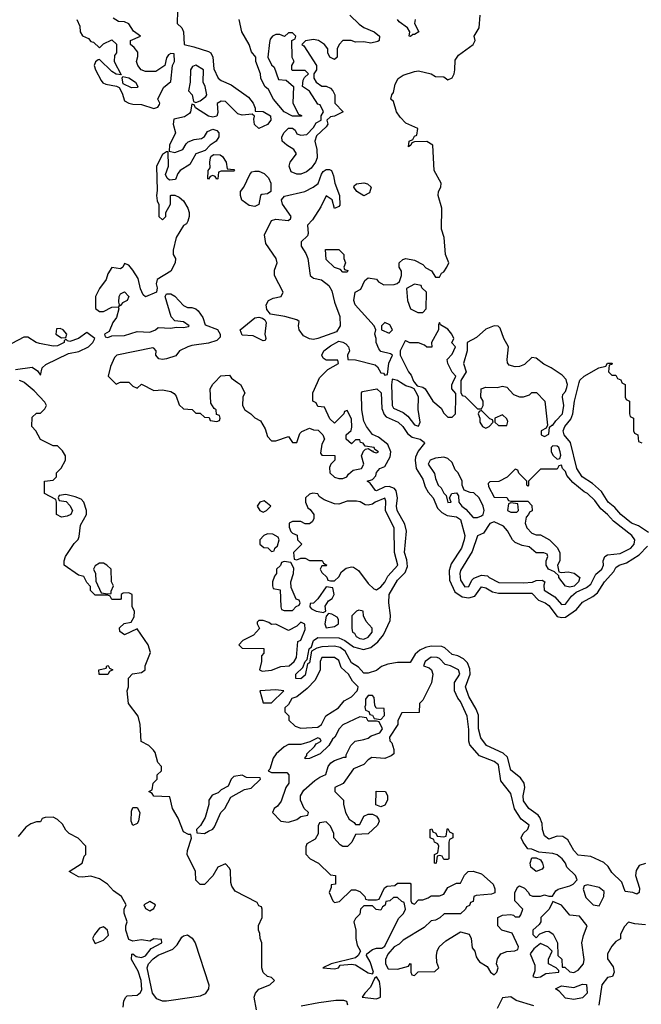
# Model space of a CAD drawing. Header units: inches. Extents: x 2789275 to 2951659, y 860290 to 1033804.
# Tile 15 of 256: x 2940371 to 2943331, y 877037 to 881728. Entities that reach past the tile are written whole.
import ezdxf

# ---------------------------------------------------------------- set-up
doc = ezdxf.new("R2010")
doc.units = ezdxf.units.IN
doc.header["$MEASUREMENT"] = 0
doc.layers.add('C9847', color=7, linetype='Continuous')
doc.layers.add('C9848', color=7, linetype='Continuous')

msp = doc.modelspace()

# ---------------------------------------------------------------- linework, layer by layer
at = {"layer": 'C9847', "color": 2}
for points, elevation in [([(2941498.2, 877010), (2941487.2, 877070), (2941493.3, 877090), (2941510, 877108.4), (2941562, 877130), (2941584, 877150), (2941570, 877164), (2941550, 877169), (2941530, 877188.7), (2941524, 877210), (2941524, 877330), (2941515.3, 877350), (2941514.6, 877374.6), (2941508, 877390), (2941508.4, 877411.6), (2941526, 877450), (2941526, 877490), (2941522, 877502), (2941510, 877506), (2941502, 877522), (2941396.4, 877576.4), (2941380.4, 877600.4), (2941376.4, 877616.4), (2941374.6, 877674.6), (2941370, 877686), (2941350, 877706), (2941314, 877690), (2941291.1, 877648.9), (2941250, 877608), (2941230, 877608), (2941210, 877628), (2941208, 877670), (2941168, 877750), (2941169, 877770), (2941188, 877828), (2941186, 877846), (2941174, 877846), (2941150, 877858), (2941124.5, 877924.5), (2941099, 877970), (2941086, 878026), (2941010, 878028), (2941002, 878042), (2940986, 878050), (2941002, 878058), (2941006, 878090), (2941026, 878110), (2941026, 878130), (2941046, 878150), (2941046, 878170), (2941028.4, 878188.4), (2941016.4, 878236.4), (2941008.4, 878248.4), (2940986, 878270), (2940949, 878289), (2940944, 878370), (2940935.3, 878410), (2940888.7, 878470), (2940882, 878530), (2940888, 878550), (2940888.4, 878591.6), (2940908.4, 878611.6), (2940950, 878618), (2940968, 878630), (2940968.7, 878650), (2940992.9, 878712.9), (2940982, 878750), (2940930, 878826), (2940870, 878798), (2940847.3, 878812.7), (2940846, 878830), (2940868.7, 878851.3), (2940902, 878858), (2940916.4, 878883.6), (2940918, 878910), (2940906, 878930), (2940906, 878990), (2940890, 878998), (2940863.6, 878996.4), (2940854, 878990), (2940854, 878970), (2940850, 878966), (2940810, 878966), (2940802, 878982), (2940790, 878986), (2940730, 878986), (2940708.4, 879008.4), (2940707.3, 879027.3), (2940690, 879046), (2940675.3, 879075.3), (2940650, 879082), (2940582, 879130), (2940582, 879150), (2940589.2, 879170), (2940630, 879232), (2940648.9, 879251.1), (2940654.6, 879265.4), (2940660.4, 879319.6), (2940688, 879370), (2940688, 879390), (2940675.3, 879430), (2940663.1, 879443.1), (2940634.6, 879454.6), (2940590, 879466), (2940558, 879462), (2940554, 879450), (2940558, 879438), (2940592.7, 879432.7), (2940610, 879414), (2940622, 879390), (2940614, 879370), (2940596.9, 879363.1), (2940570, 879358), (2940546, 879370), (2940546, 879430), (2940542, 879442), (2940488.7, 879470), (2940488, 879530), (2940530, 879534), (2940546, 879550), (2940546, 879570), (2940568.4, 879591.6), (2940588, 879630), (2940588, 879650), (2940574.6, 879674.6), (2940550, 879698), (2940530, 879698), (2940470, 879728), (2940448, 879770), (2940428, 879790), (2940430, 879834), (2940450, 879854), (2940470, 879854), (2940490, 879874), (2940498, 879890), (2940490, 879906), (2940440.2, 879960.2), (2940392.4, 880000)], 2), ([(2940822, 880000), (2940830, 879992), (2940846, 880000)], 2), ([(2940892, 880000), (2940910, 879982), (2940930, 879972), (2940950, 879992), (2941010, 879962), (2941050, 879964.7), (2941090, 879956), (2941106.8, 879946.8), (2941115.3, 879935.3), (2941130, 879894), (2941150, 879874), (2941191.6, 879871.6), (2941210, 879854), (2941230, 879854), (2941250, 879834), (2941272.7, 879832.7), (2941278, 879818), (2941310, 879814), (2941322, 879818), (2941326, 879830), (2941322, 879842), (2941307.3, 879847.3), (2941306, 879870), (2941296.4, 879876.4), (2941280.4, 879900.4), (2941278, 879970), (2941290, 879992), (2941297.9, 880000)], 2), ([(2941407.7, 880000), (2941422, 879990), (2941442, 879950), (2941434, 879930), (2941432, 879890), (2941442, 879870), (2941471.1, 879851.1), (2941490, 879832), (2941516.9, 879816.9), (2941538.8, 879778.8), (2941550, 879742), (2941570, 879722), (2941590, 879722), (2941650, 879742), (2941670, 879714), (2941690, 879714), (2941704, 879756), (2941714, 879766), (2941750, 879782), (2941770, 879774), (2941792.7, 879772.7), (2941814, 879750), (2941822, 879730), (2941810, 879706), (2941803.6, 879663.6), (2941810, 879654), (2941871.6, 879651.6), (2941872, 879630), (2941852, 879610), (2941846, 879594), (2941847.7, 879570), (2941870, 879548.4), (2941890, 879542), (2941910, 879542), (2941928.7, 879550), (2941936.6, 879563.4), (2941958, 879582), (2941998, 879590), (2942008.7, 879610), (2941999, 879650), (2942008, 879672), (2942018, 879682), (2942030, 879684.7), (2942050, 879672), (2942054, 879674), (2942052, 879670), (2942070, 879664.9), (2942079, 879670), (2942061.2, 879681.2), (2942059, 879690), (2942016.4, 879696.4), (2942006, 879710), (2941994, 879714), (2941990, 879726), (2941970, 879726), (2941950, 879708), (2941926, 879730), (2941926, 879750), (2941948.4, 879771.6), (2941952.5, 879787.5), (2941950, 879826), (2941930, 879866), (2941918, 879862), (2941914, 879850), (2941870, 879806), (2941847.3, 879827.3), (2941822, 879882), (2941790, 879886), (2941782, 879902), (2941766, 879910), (2941766, 879950), (2941788.2, 880000)], 2), ([(2942142.2, 880000), (2942140.7, 879990), (2942144.6, 879890), (2942150, 879877.3), (2942196.1, 879856.1), (2942219.5, 879839.5), (2942250, 879797.3), (2942270, 879792), (2942277.2, 879810), (2942268.9, 879871.1), (2942269, 879930), (2942264, 879944), (2942248.7, 879968.7), (2942236.4, 879976.4), (2942210, 879984), (2942184.1, 880000)], 2), ([(2942250, 880000), (2942263.6, 879983.6), (2942290, 879978), (2942302, 879970), (2942338, 879910), (2942376.9, 879876.9), (2942390, 879854), (2942410, 879834), (2942430, 879834), (2942446, 879850), (2942448, 879930), (2942447.3, 879947.3), (2942428.9, 879968.9), (2942428.9, 879988.9), (2942434, 880000)], 2), ([(2942471.3, 880000), (2942472, 879952), (2942478, 879938), (2942490, 879934), (2942550, 879874), (2942570, 879874), (2942578, 879890), (2942578, 879910), (2942566, 879930), (2942568.7, 879970), (2942590, 879978), (2942644.7, 879975.3), (2942670, 879982), (2942690, 879978), (2942722, 879942), (2942750, 879931.3), (2942770, 879931.3), (2942799, 879941), (2942810, 879951.3), (2942831.3, 879951.3), (2942871.3, 879910), (2942883.6, 879796.4), (2942878, 879782), (2942854, 879770), (2942854, 879750), (2942870, 879742), (2942890, 879754), (2942893.6, 879786.4), (2942904, 879796), (2942910, 879796), (2942923, 879817), (2942955.1, 879850), (2942961.3, 879890), (2942955.1, 879930), (2942957.2, 879942.8), (2942970, 879956), (2942975.6, 879975.6), (2942978.7, 879990), (2942976.6, 880000)], 2), ([(2943364.7, 879284.7), (2943317.4, 879317.4), (2943284.5, 879330), (2943232.7, 879370), (2943204, 879404), (2943172.7, 879430), (2943140.5, 879480.5), (2943098, 879518), (2943049.7, 879550), (2943024, 879590), (2942993.3, 879713.3), (2942962.9, 879750), (2942958.4, 879770), (2942966.3, 879790), (2942994.5, 879825.5), (2943005.4, 879850), (2943012.3, 879910), (2943035.4, 880000)], -2), ([(2943237.3, 880000), (2943238, 879998), (2943254, 879990), (2943254, 879930), (2943258, 879918), (2943274, 879910), (2943274, 879850), (2943278, 879838), (2943294, 879830), (2943294, 879770), (2943298, 879758), (2943314, 879750), (2943318, 879718), (2943332.7, 879712.7)], -2), ([(2943350, 877707.6), (2943321.3, 877698.7), (2943306, 877674), (2943303, 877650), (2943322, 877590), (2943321, 877570), (2943310, 877561.2), (2943290, 877569.5), (2943253.6, 877573.6), (2943238, 877618), (2943190, 877664.5), (2943173.3, 877693.3), (2943151.7, 877711.7), (2943090, 877741.6), (2943030, 877748), (2943009.6, 877770), (2942980.7, 877820.7), (2942956.6, 877836.6), (2942930, 877838.4), (2942890, 877822.9), (2942870, 877839), (2942860.5, 877870), (2942858, 877898), (2942847.2, 877927.2), (2942838.8, 877938.8), (2942795.1, 877970), (2942770, 878006), (2942768.3, 878030), (2942776.2, 878070), (2942772.3, 878090), (2942756.1, 878116.1), (2942710, 878153.2), (2942693.6, 878213.6), (2942673.6, 878233.6), (2942593.2, 878270), (2942566.7, 878306.7), (2942555.6, 878350), (2942554.7, 878414.7), (2942543.7, 878443.7), (2942510, 878502.7), (2942494, 878550), (2942515.6, 878610), (2942514.7, 878634.7), (2942503.5, 878663.5), (2942483.5, 878683.5), (2942456.6, 878696.6), (2942430, 878703), (2942394.9, 878734.9), (2942381.3, 878741.3), (2942330, 878744), (2942302.3, 878737.7), (2942275.6, 878724.4), (2942254.3, 878705.7), (2942230, 878665.6), (2942170, 878666), (2942123.1, 878656.9), (2942094.3, 878645.7), (2942070, 878627.8), (2942030, 878614.5), (2942010, 878615.1), (2941983.3, 878643.3), (2941950, 878664.2), (2941919.8, 878719.8), (2941897.1, 878737.1), (2941870, 878743), (2941810, 878740.5), (2941786.2, 878733.8), (2941760.9, 878719.1), (2941750, 878664), (2941741.4, 878658.6), (2941730, 878604.5), (2941710, 878586.9), (2941686, 878590), (2941685.2, 878610), (2941719.1, 878640.9), (2941730, 878671), (2941739.5, 878680.5), (2941749.7, 878730), (2941759.7, 878740.3), (2941769, 878771), (2941790, 878784.4), (2941890, 878782.4), (2941919.1, 878770), (2941960.5, 878740.5), (2942008.1, 878728.1), (2942043.1, 878736.9), (2942076.4, 878763.6), (2942102.6, 878797.4), (2942134.7, 878865.3), (2942136.9, 878890), (2942128.2, 878950), (2942129.7, 878990), (2942170, 879058.4), (2942206.2, 879093.8), (2942217.7, 879122.3), (2942214.7, 879154.7), (2942203.1, 879190), (2942211.8, 879291.8), (2942204.4, 879324.4), (2942168.5, 879390), (2942165.4, 879410), (2942169.7, 879450), (2942163.5, 879483.5), (2942154.7, 879494.7), (2942130, 879503.5), (2942110, 879503), (2942070, 879483.5), (2942065.1, 879485.1), (2942039.3, 879519.3), (2942026, 879530), (2942050, 879537.3), (2942065.8, 879554.2), (2942070, 879571), (2942085.2, 879590), (2942110, 879598.8), (2942135.1, 879644.9), (2942138.7, 879670), (2942123.8, 879703.8), (2942079.2, 879739.2), (2942050, 879752.3), (2942021.6, 879790), (2942010, 879815.3), (2941999.7, 879870), (2941999, 879950), (2942003.7, 879956.3), (2942070.8, 879970), (2942091.4, 879950), (2942095.6, 879875.6), (2942106.7, 879846.7), (2942116.5, 879836.5), (2942172.7, 879810), (2942194.9, 879790), (2942216.7, 879756.7), (2942239.9, 879739.9), (2942278, 879730), (2942296.1, 879716.1), (2942299.1, 879710), (2942268.3, 879671.7), (2942255.8, 879644.2), (2942253.1, 879630), (2942259.3, 879590), (2942290, 879538.8), (2942302, 879502), (2942316.5, 879476.5), (2942339.5, 879450), (2942360.8, 879400.8), (2942380.2, 879380.2), (2942405.5, 879365.5), (2942450, 879359.5), (2942470, 879346.8), (2942490.2, 879270.2), (2942487.7, 879250), (2942474.6, 879210), (2942424.9, 879135.1), (2942415.8, 879104.2), (2942418, 879058), (2942442.3, 879002.3), (2942478.3, 878978.3), (2942510, 878973.1), (2942538, 878982), (2942570, 879026), (2942590, 879021.3), (2942622.3, 879002.3), (2942650, 878996), (2942810, 878996), (2942841.7, 878961.7), (2942873.4, 878950), (2942890, 878937.1), (2942930, 878884), (2942950, 878879.3), (2942970, 878881.6), (2943022.7, 878917.3), (2943050, 878953.7), (2943099.7, 878980.3), (2943122, 878998), (2943156.2, 879050), (2943200.5, 879099.5), (2943210, 879118), (2943226, 879130), (2943259.7, 879140.3), (2943321.3, 879178.7), (2943359.5, 879220.5)], -2), ([(2940862.7, 877022.7), (2940867, 877053), (2940875.3, 877070), (2940883.2, 877076.8), (2940930, 877080.4), (2940946.7, 877093.3), (2940952.9, 877107.1), (2940949.5, 877150.5), (2940935, 877195), (2940902.9, 877250), (2940904, 877276), (2940910, 877278), (2940925.2, 877265.2), (2940950, 877259.5), (2940970, 877267.6), (2940997, 877303), (2941048, 877330), (2941046, 877346), (2941010, 877348), (2940990, 877338), (2940950, 877344), (2940910, 877338), (2940890, 877346), (2940875.3, 877390), (2940875.3, 877410), (2940882, 877430), (2940868.4, 877471.6), (2940868, 877490), (2940878, 877510), (2940855.3, 877550), (2940818, 877578), (2940788, 877610), (2940750, 877634), (2940710, 877648), (2940670, 877642), (2940650, 877644), (2940606, 877670), (2940668, 877710), (2940678, 877742), (2940686, 877750), (2940686, 877790), (2940648.4, 877828.4), (2940606, 877850), (2940590, 877866), (2940574.6, 877894.6), (2940550, 877918), (2940530, 877928), (2940492.7, 877927.3), (2940478, 877922), (2940470, 877906), (2940450, 877906), (2940423.6, 877896.4), (2940399.6, 877880.4), (2940363.6, 877836.4)], 6), ([(2943350, 877416), (2943300.2, 877420.2), (2943270, 877428), (2943250, 877408), (2943241, 877390), (2943231.3, 877370), (2943230.9, 877349.1), (2943210, 877335.3), (2943190, 877314), (2943170, 877278), (2943170, 877254), (2943196, 877216), (2943202, 877190), (2943194, 877170), (2943170, 877164), (2943142, 877130), (2943127.7, 877032.3)], 2), ([(2942819, 877030), (2942735.6, 877055.6), (2942710, 877071.6), (2942670, 877068), (2942643.6, 877016.4)], 2), ([(2941933.2, 877033.2), (2941928.7, 877050), (2941914.9, 877054.9), (2941875.6, 877055.6), (2941795.5, 877044.5), (2941711.4, 877028.6)], 2)]:
    msp.add_lwpolyline(points, dxfattribs=dict(at, elevation=elevation))
for points, elevation in [([(2942570, 879866), (2942558, 879862), (2942554, 879850), (2942562, 879830), (2942562, 879810), (2942574, 879790), (2942590, 879782), (2942606, 879790), (2942626, 879810), (2942622, 879822), (2942610, 879826)], 2), ([(2942670, 879846), (2942634, 879830), (2942634, 879810), (2942650, 879794), (2942690, 879794), (2942694.6, 879814.6), (2942690, 879826)], 2), ([(2942910, 879698), (2942902, 879690), (2942902, 879670), (2942911.6, 879651.6), (2942930, 879634), (2942942, 879638), (2942947.3, 879652.7), (2942944, 879670), (2942937.2, 879690), (2942930, 879696)], 2), ([(2942390, 879644), (2942350, 879639.3), (2942324.7, 879630), (2942316, 879610), (2942345.5, 879565.5), (2942350, 879542), (2942364, 879510), (2942378, 879498), (2942390, 879472), (2942401, 879461), (2942410, 879427.7), (2942426, 879430), (2942418, 879450), (2942428.7, 879471.3), (2942450, 879474), (2942459.6, 879459.6), (2942462, 879430), (2942476, 879410), (2942495.6, 879395.6), (2942530, 879356), (2942550, 879356), (2942570, 879364.7), (2942578, 879370), (2942582, 879390), (2942578, 879410), (2942558, 879450), (2942533.2, 879473.2), (2942515.3, 879475.3), (2942487.3, 879487.3), (2942478, 879510), (2942478, 879530), (2942458, 879570), (2942444, 879584), (2942430, 879618), (2942410, 879638)], 2), ([(2942950, 879606), (2942938, 879602), (2942930, 879586), (2942850, 879586), (2942794, 879530), (2942794, 879510), (2942790, 879506), (2942786, 879510), (2942786, 879530), (2942747.3, 879567.3), (2942742, 879582), (2942730, 879586), (2942691.6, 879548.4), (2942651.6, 879528.4), (2942610, 879526), (2942602, 879518), (2942603.6, 879503.6), (2942630, 879454), (2942690, 879452), (2942698, 879438), (2942710, 879434), (2942790, 879434), (2942810, 879414), (2942811.3, 879388.7), (2942798, 879382), (2942794, 879370), (2942782, 879358), (2942778, 879330), (2942786.4, 879306.4), (2942810, 879282), (2942830, 879274), (2942850, 879274), (2942894, 879250), (2942930, 879214), (2942942, 879190), (2942942, 879150), (2942932, 879130), (2942938, 879098), (2942950, 879094), (2942983.1, 879096.9), (2943010.7, 879090.7), (2943038, 879070), (2943032, 879050), (2943011.1, 879028.9), (2942990, 879024), (2942970, 879028.7), (2942938, 879070), (2942938, 879078), (2942918, 879098), (2942888, 879110), (2942878, 879130), (2942878, 879150), (2942886, 879170), (2942882, 879182), (2942867.3, 879187.3), (2942830, 879188), (2942796.4, 879216.4), (2942763.1, 879223.1), (2942730, 879238), (2942718, 879250), (2942693.6, 879293.6), (2942674.6, 879314.6), (2942630, 879335.3), (2942610, 879328), (2942578.8, 879281.2), (2942550, 879268.7), (2942525.8, 879194.2), (2942470, 879104), (2942466, 879090), (2942470, 879058), (2942490, 879026), (2942510, 879027.2), (2942523, 879057), (2942532.7, 879067.3), (2942570, 879081.6), (2942598, 879078), (2942606, 879070), (2942652.7, 879047.3), (2942770, 879044.4), (2942812.3, 879047.7), (2942830, 879056), (2942858, 879058), (2942872, 879050), (2942866, 879034), (2942868.4, 879010), (2942918.5, 878978.5), (2942950, 878942.4), (2942970, 878943.8), (2942998.4, 878981.6), (2943020.1, 878999.9), (2943070, 879022.4), (2943090, 879038.8), (2943113.8, 879086.2), (2943142.7, 879110), (2943151.3, 879130), (2943149.2, 879150), (2943157.2, 879170), (2943170, 879178), (2943230, 879185.3), (2943280.9, 879210), (2943296.2, 879230), (2943299.3, 879250), (2943286, 879270), (2943198.7, 879338.7), (2943170, 879371.1), (2943137.2, 879397.2), (2943110, 879437), (2943074.5, 879470), (2943058.4, 879478.4), (2943003.9, 879523.9), (2942976.6, 879556.6), (2942970, 879575.3), (2942955.3, 879590)], 2), ([(2941767.3, 879472.7), (2941750, 879468), (2941732, 879450), (2941731.3, 879430), (2941742.8, 879402.8), (2941754.4, 879394.4), (2941772, 879370), (2941772, 879350), (2941763.6, 879336.4), (2941750, 879326), (2941730, 879326), (2941710, 879338), (2941670, 879338), (2941654, 879330), (2941654, 879310), (2941662, 879290), (2941670, 879282), (2941692.7, 879272.7), (2941694, 879250), (2941714, 879230), (2941674, 879190), (2941678, 879158), (2941690, 879154), (2941710, 879162), (2941730, 879162), (2941750, 879152), (2941811.6, 879151.6), (2941818, 879138), (2941834, 879130), (2941830, 879126), (2941810, 879126), (2941802, 879110), (2941810, 879094), (2941832.7, 879072.7), (2941838, 879058), (2941850, 879054), (2941870, 879054), (2941890, 879074), (2941903.1, 879096.9), (2941924.7, 879115.3), (2941950, 879122), (2941959.6, 879119.6), (2941983.6, 879103.6), (2942030, 879042), (2942056.9, 879016.9), (2942070, 879011.3), (2942090, 879026.8), (2942110, 879048.2), (2942123.8, 879076.2), (2942171.9, 879130), (2942154.7, 879190), (2942153.8, 879306.2), (2942113.3, 879390), (2942114.2, 879434.2), (2942110, 879448.7), (2942064, 879430), (2942050, 879419.5), (2942030, 879415.1), (2942016.5, 879416.5), (2941991.7, 879431.7), (2941974.9, 879434.9), (2941930, 879433.7), (2941890, 879419.3), (2941870, 879421.2), (2941820.5, 879440.5), (2941797, 879457), (2941790, 879468.7)], 2), ([(2941535.3, 879435.3), (2941514, 879430), (2941502, 879410), (2941514, 879390), (2941530, 879382), (2941546, 879390), (2941566, 879410)], 2), ([(2942710, 879426), (2942698, 879422), (2942694, 879390), (2942710, 879382), (2942730, 879382), (2942738, 879382), (2942746, 879390), (2942742, 879422)], 2), ([(2941550, 879278), (2941534, 879270), (2941514, 879250), (2941514, 879230), (2941532.7, 879212.7), (2941551.6, 879211.6), (2941570, 879194), (2941582, 879198), (2941586, 879210), (2941598, 879222), (2941606, 879250), (2941602, 879262), (2941576.4, 879276.4)], 2), ([(2940770, 879138), (2940750, 879138), (2940730, 879126), (2940722, 879110), (2940732, 879090), (2940732.7, 879052.7), (2940758, 878998), (2940790, 878992), (2940806, 878994), (2940806, 879006), (2940818, 879030), (2940808, 879050), (2940806, 879110), (2940786, 879130)], 2), ([(2941630, 879146), (2941618, 879142), (2941612.7, 879127.3), (2941594, 879110), (2941594, 879090), (2941583.6, 879076.4), (2941574, 879050), (2941574, 879030), (2941578, 879018), (2941611.6, 879011.6), (2941614, 878930), (2941618, 878918), (2941630, 878914), (2941670, 878914), (2941687.3, 878932.7), (2941702, 878938), (2941706, 878950), (2941702, 878962), (2941687.3, 878967.3), (2941663.1, 879023.1), (2941662, 879050), (2941674, 879090), (2941675.3, 879115.3), (2941662, 879142)], 2), ([(2941830, 879026), (2941790.8, 878969.2), (2941770, 878948), (2941754, 878946), (2941752, 878930), (2941761, 878921), (2941782, 878910), (2941810, 878904.9), (2941816.5, 878903.5), (2941828, 878910), (2941826, 878934), (2941841.2, 878958.8), (2941858, 878970), (2941868, 878990), (2941862, 879022)], 2), ([(2941841, 878899), (2941830, 878886), (2941824.4, 878850), (2941830, 878831.3), (2941870, 878837.3), (2941889, 878850), (2941888.7, 878870), (2941882, 878882), (2941856.5, 878896.5)], 2), ([(2941985.4, 878914.6), (2941974, 878910), (2941952.7, 878887.3), (2941952, 878828), (2941956, 878810), (2941964.7, 878804.7), (2941973.4, 878790), (2941990, 878779.5), (2942010, 878776.4), (2942030, 878785.7), (2942049.3, 878810), (2942049.1, 878829.1), (2942020.2, 878860.2), (2942008.4, 878888.4), (2942006, 878910)], 2), ([(2941530, 878866), (2941510, 878866), (2941502, 878858), (2941502, 878850), (2941512.7, 878827.3), (2941483.6, 878796.4), (2941434, 878770), (2941414, 878750), (2941430, 878734), (2941532.7, 878732.7), (2941534, 878710), (2941522, 878698), (2941522, 878670), (2941512, 878630), (2941524.5, 878624.5), (2941570, 878628.9), (2941614, 878646), (2941653.2, 878650), (2941677.6, 878670), (2941689.3, 878690), (2941694.6, 878765.4), (2941710, 878772), (2941730, 878822), (2941728.4, 878848.4), (2941710, 878858), (2941690, 878838), (2941650, 878818), (2941590, 878848), (2941570, 878846), (2941556.4, 878856.4)], 2), ([(2941870, 878689.3), (2941810, 878689.3), (2941801.1, 878670), (2941800.7, 878630), (2941778.3, 878581.7), (2941739, 878541), (2941690, 878502), (2941666, 878494), (2941650, 878466), (2941634, 878450), (2941634, 878430), (2941651.6, 878411.6), (2941652, 878390), (2941682, 878362), (2941710, 878352), (2941790, 878358), (2941808, 878370), (2941828.9, 878411.1), (2941888, 878450), (2941916.4, 878483.6), (2941950, 878502), (2941978, 878530), (2941980.4, 878539.6), (2941982, 878550), (2941956.2, 878576.2), (2941937, 878610), (2941902, 878642), (2941890, 878674.5)], 2), ([(2942330, 878691.1), (2942301, 878670), (2942294, 878650), (2942319.8, 878639.8), (2942331.3, 878630), (2942338, 878610), (2942331.1, 878568.9), (2942290, 878486), (2942274, 878470), (2942272.7, 878427.3), (2942190, 878426), (2942171.3, 878388.7), (2942170.7, 878369.3), (2942132, 878310), (2942132.7, 878292.7), (2942142, 878282), (2942151.6, 878251.6), (2942152, 878230), (2942139.8, 878220.2), (2942110, 878208.7), (2942047.1, 878212.9), (2942030, 878202), (2942010, 878179), (2941961, 878159), (2941910.7, 878089.3), (2941872, 878070), (2941872, 878050), (2941912, 878010), (2941912, 877990), (2941922, 877950), (2941939.6, 877919.6), (2941963.6, 877903.6), (2941970, 877894), (2941990, 877894), (2942010, 877934), (2942030, 877942), (2942050, 877942), (2942070, 877934), (2942079.6, 877919.6), (2942082, 877910), (2942074, 877890), (2942030, 877848.7), (2941970, 877846), (2941952, 877810), (2941931.1, 877788.9), (2941910, 877788), (2941896.4, 877796.4), (2941866, 877830), (2941866, 877850), (2941850, 877886), (2941830, 877906), (2941798, 877902), (2941792.7, 877887.3), (2941791.6, 877848.4), (2941776.9, 877823.1), (2941738, 877802), (2941732.7, 877787.3), (2941732.7, 877752.7), (2941754, 877730), (2941794, 877710), (2941850, 877654), (2941874, 877650), (2941874, 877610), (2941854, 877606), (2941854, 877594), (2941844.7, 877570), (2941862, 877530), (2941870, 877522), (2941893.6, 877526.4), (2941950, 877582), (2941970, 877582), (2941990, 877574), (2942014, 877550), (2942018, 877538), (2942030, 877534), (2942070, 877534), (2942082, 877538), (2942108.4, 877591.6), (2942120.4, 877599.6), (2942156.4, 877603.6), (2942170, 877614), (2942230, 877614), (2942234, 877610), (2942234, 877530), (2942238, 877518), (2942250, 877514), (2942270, 877534), (2942290, 877534), (2942316.4, 877543.6), (2942330, 877554), (2942370, 877554), (2942390, 877562), (2942410, 877594), (2942450, 877614), (2942470, 877614), (2942488.4, 877651.6), (2942506, 877670), (2942530, 877671.3), (2942570, 877658), (2942626, 877610), (2942632.7, 877587.3), (2942632.7, 877567.3), (2942618, 877562), (2942544.7, 877555.3), (2942534, 877550), (2942530, 877526), (2942518, 877522), (2942512.7, 877507.3), (2942498, 877502), (2942494, 877490), (2942470, 877468), (2942392.7, 877467.3), (2942371.6, 877448.4), (2942350, 877438), (2942330, 877435.3), (2942296.8, 877403.2), (2942196.9, 877343.1), (2942176.9, 877323.1), (2942154, 877310), (2942123.6, 877276.4), (2942112, 877250), (2942112, 877230), (2942126, 877206), (2942170, 877204.7), (2942222, 877218), (2942230, 877232), (2942234, 877230), (2942234, 877190), (2942238, 877178), (2942250, 877174), (2942268, 877192), (2942347.3, 877192.7), (2942366, 877210), (2942356.4, 877236.4), (2942355.3, 877270), (2942358, 877290), (2942368, 877310), (2942400.2, 877339.8), (2942470, 877382), (2942510.8, 877370.8), (2942521, 877350), (2942526, 877306), (2942538, 877290), (2942543.6, 877263.6), (2942552, 877250), (2942559.6, 877239.6), (2942596.9, 877216.9), (2942612, 877190), (2942630, 877178), (2942642, 877190), (2942648.7, 877210), (2942641.2, 877230), (2942646.6, 877253.4), (2942662, 877278), (2942690, 877288.7), (2942728, 877292), (2942742, 877298), (2942746, 877310), (2942715.3, 877375.3), (2942666, 877390), (2942648, 877410), (2942648, 877450), (2942670, 877462), (2942710, 877464.7), (2942722, 877462), (2942730, 877454), (2942750, 877454), (2942756.4, 877463.6), (2942766, 877490), (2942728, 877530), (2942728, 877570), (2942743.1, 877596.9), (2942750, 877602), (2942774, 877590), (2942794, 877570), (2942798, 877558), (2942812.7, 877552.7), (2942850, 877552), (2942870, 877558), (2942890, 877552), (2942907.3, 877552.7), (2942923.1, 877576.9), (2942934.6, 877585.4), (2942990, 877602), (2943006, 877610), (2943026, 877630), (2943018, 877650), (2942975.3, 877690), (2942969, 877710), (2942954, 877730), (2942930, 877748.7), (2942910, 877756), (2942842, 877762), (2942810, 877775.3), (2942790, 877778), (2942768, 877810), (2942758, 877830), (2942768, 877850), (2942790, 877872), (2942796, 877890), (2942758.4, 877918.4), (2942727.5, 877967.5), (2942710, 878042), (2942662, 878102), (2942650, 878178), (2942630, 878194.3), (2942560.5, 878220.5), (2942513.8, 878273.8), (2942508.7, 878290), (2942510, 878346), (2942501.6, 878410), (2942470, 878479.3), (2942456.3, 878496.3), (2942440.9, 878530), (2942440.9, 878570), (2942467.3, 878610), (2942459.5, 878630), (2942422, 878650), (2942396.2, 878656.2), (2942370, 878684), (2942358, 878690)], 2), ([(2940790, 878608), (2940748.4, 878608.4), (2940748, 878630), (2940782, 878638), (2940786, 878650), (2940791.6, 878651.6), (2940798, 878638), (2940814, 878630), (2940798, 878622)], 2), ([(2941590, 878534.7), (2941514, 878530), (2941530, 878474), (2941570, 878474), (2941628, 878530)], 2), ([(2942050, 878508), (2942030, 878508), (2942018, 878490), (2942018, 878462), (2942014, 878454), (2942018, 878438), (2942032.7, 878432.7), (2942038, 878418), (2942050, 878414), (2942058, 878398), (2942090, 878394), (2942107.3, 878412.7), (2942106, 878446), (2942068, 878448), (2942062, 878462), (2942059, 878499)], 2), ([(2941990, 878406), (2941910, 878368), (2941892, 878350), (2941872, 878310), (2941859.6, 878300.4), (2941842, 878270), (2941802, 878230), (2941750, 878208), (2941730, 878206), (2941728, 878210), (2941738, 878222), (2941738, 878230), (2941774.6, 878265.4), (2941782, 878278), (2941806, 878290), (2941802, 878302), (2941790, 878306), (2941752, 878288), (2941710, 878275.3), (2941650, 878274), (2941630, 878264), (2941591.3, 878230), (2941578, 878210), (2941562, 878158), (2941554, 878150), (2941570, 878142), (2941642, 878142), (2941652, 878130), (2941652, 878090), (2941638, 878070), (2941615.3, 878004.7), (2941598.8, 877981.2), (2941582, 877970), (2941574, 877950), (2941614, 877910), (2941650, 877904.7), (2941690, 877918), (2941710, 877932), (2941742, 877938), (2941746, 877950), (2941726, 877970), (2941708, 878010), (2941708, 878030), (2941723.1, 878056.9), (2941776.5, 878103.5), (2941800.2, 878119.8), (2941828.4, 878131.6), (2941839, 878170), (2941852.9, 878187.1), (2941870, 878198), (2941914, 878214), (2941926, 878214), (2941926, 878226), (2941948, 878270), (2941968.9, 878291.1), (2942010, 878298), (2942030, 878304.7), (2942044, 878316), (2942086, 878330), (2942098, 878350), (2942082, 878382), (2942070, 878386), (2942030, 878386), (2942022, 878402)], 2), ([(2941430, 878128), (2941390, 878122), (2941378, 878110), (2941363.6, 878076.4), (2941330, 878058), (2941316, 878044), (2941287.1, 878032.9), (2941271.3, 878010), (2941271.1, 877988.9), (2941253.7, 877926.3), (2941231, 877889), (2941212, 877870), (2941214, 877854), (2941250, 877851.3), (2941270, 877862), (2941290, 877872), (2941298, 877882), (2941329, 877951), (2941348, 877970), (2941376.4, 878023.6), (2941440.4, 878059.6), (2941473.6, 878066.4), (2941518, 878110), (2941515.3, 878115.3), (2941450, 878118)], 2), ([(2942090, 877978), (2942067.3, 877987.3), (2942068.4, 878051.6), (2942112, 878050), (2942122, 878030), (2942122, 878010), (2942110, 877986)], 2), ([(2940910, 877888), (2940902, 877910), (2940903.1, 877956.9), (2940910, 877974), (2940930, 877974), (2940942, 877950), (2940936, 877910), (2940930, 877898)], 2), ([(2942390, 877726), (2942382, 877742), (2942370, 877746), (2942358, 877742), (2942354, 877710), (2942350, 877708), (2942346, 877710), (2942346, 877750), (2942362, 877758), (2942366, 877790), (2942362, 877802), (2942346, 877810), (2942342, 877822), (2942326, 877830), (2942326, 877870), (2942332.7, 877872.7), (2942338, 877858), (2942352.7, 877852.7), (2942358, 877838), (2942390, 877834), (2942402, 877838), (2942406, 877870), (2942410, 877874), (2942418, 877858), (2942434, 877850), (2942434, 877830), (2942418, 877822), (2942414, 877810), (2942414, 877730), (2942410, 877726)], 2), ([(2942830, 877669), (2942804, 877690), (2942802, 877710), (2942810, 877734), (2942830, 877734), (2942850, 877724.7), (2942861, 877710), (2942864.7, 877690), (2942858.8, 877681.2)], 2), ([(2943074, 877606), (2943058, 877602), (2943054, 877586), (2943066.4, 877546.4), (2943102, 877510), (2943130, 877506), (2943152.7, 877550), (2943153.6, 877573.6), (2943130, 877594)], 2), ([(2942170, 877546), (2942150, 877546), (2942134, 877530), (2942114, 877526), (2942111.6, 877508.4), (2942098, 877502), (2942090, 877486), (2942068.7, 877488.7), (2942050, 877506), (2942010, 877506), (2941994, 877490), (2941990, 877466), (2941970, 877446), (2941962, 877430), (2941971.3, 877390), (2941971.3, 877350), (2941978, 877318), (2941994, 877290), (2941982, 877270), (2941970, 877258), (2941854, 877230), (2941814, 877210), (2941870, 877205.5), (2941888, 877210), (2941896.4, 877223.6), (2941950, 877228.2), (2941970, 877225.5), (2942030, 877187.3), (2942050, 877182), (2942055.3, 877190), (2942038.9, 877238.9), (2942022, 877270), (2942023.1, 877276.9), (2942050, 877298), (2942070, 877304.7), (2942095.3, 877304.7), (2942110, 877314), (2942174.6, 877445.4), (2942198, 877470), (2942208, 877490), (2942202, 877522), (2942190, 877526)], 2), ([(2940990, 877526), (2940962, 877510), (2940970, 877494), (2940990, 877482), (2941010, 877494), (2941018, 877510)], 6), ([(2942910, 877526), (2942892, 877490), (2942852, 877450), (2942852, 877430), (2942843.6, 877416.4), (2942814, 877390), (2942814, 877370), (2942830, 877354), (2942847.3, 877372.7), (2942876.4, 877383.6), (2942890, 877384.7), (2942911.1, 877371.1), (2942932, 877330), (2942934, 877270), (2942952, 877252), (2942954, 877214), (2942966, 877214), (2942991.1, 877191.1), (2943010, 877187.7), (2943030, 877198.8), (2943055.1, 877230), (2943058.7, 877250), (2943048, 877330), (2943055.1, 877364.9), (2943073.2, 877410), (2943036, 877456), (2942990, 877462), (2942950, 877508.7)], 2), ([(2940770, 877406), (2940750, 877399.3), (2940726.8, 877370), (2940718, 877350), (2940730, 877326), (2940770, 877342), (2940794, 877366), (2940789.2, 877390)], 10), ([(2941050, 877051), (2941023.3, 877063.3), (2941003.5, 877090), (2940977.6, 877210), (2940984.2, 877230), (2941006, 877254), (2941030, 877270.2), (2941099.9, 877300.1), (2941120, 877320), (2941142.6, 877357.4), (2941150, 877363.6), (2941170, 877367.6), (2941192.1, 877352.1), (2941206.5, 877330), (2941271.5, 877130), (2941269, 877110), (2941253.1, 877086.9), (2941230, 877075.6), (2941190, 877068.6), (2941070, 877051.1)], 2), ([(2942850, 877326), (2942819.6, 877300.4), (2942802, 877278), (2942823.6, 877223.6), (2942823.6, 877196.4), (2942814, 877170), (2942830, 877164.7), (2942850, 877167.3), (2942876, 877184), (2942938, 877190), (2942938, 877198), (2942926, 877210), (2942888, 877230), (2942888.9, 877251.1), (2942906, 877290), (2942886, 877310)], 2), ([(2942070, 877168), (2942061, 877159), (2942040.9, 877119.1), (2942013.4, 877090), (2942002, 877070), (2942070, 877062.8), (2942088.9, 877071.1), (2942089.3, 877110), (2942084.7, 877144.7)], 2), ([(2943010, 877059.6), (2942970, 877066), (2942939.7, 877099.7), (2942922, 877110), (2942950, 877124), (2943010, 877116.4), (2943050, 877132.7), (2943070, 877131), (2943072.2, 877090), (2943050, 877067.3)], -2)]:
    msp.add_lwpolyline(points, close=True, dxfattribs=dict(at, elevation=elevation))
at = {"layer": 'C9848', "color": 2}
for points, elevation in [([(2941122.8, 881770), (2941121, 881710), (2941142.8, 881690), (2941150.6, 881670.6), (2941154, 881610), (2941199.8, 881599.8), (2941270, 881577.3), (2941281, 881570), (2941290.6, 881550.6), (2941294.4, 881494.4), (2941316, 881450), (2941330, 881438.8), (2941378, 881418), (2941459.9, 881359.9), (2941482, 881330), (2941492.7, 881307.3), (2941492.7, 881292.7), (2941530, 881291), (2941564.7, 881270), (2941566, 881250), (2941550.5, 881229.5), (2941510, 881209.2), (2941489.5, 881229.5), (2941485.2, 881254.8), (2941488.7, 881268.7), (2941478, 881278), (2941430, 881273.6), (2941410, 881279.5), (2941350, 881338), (2941330, 881340.9), (2941310.7, 881329.3), (2941313.4, 881286.6), (2941310, 881268.7), (2941290, 881264), (2941269.4, 881269.4), (2941208, 881308), (2941202, 881322), (2941190, 881326), (2941184.7, 881290), (2941178.8, 881281.2), (2941154.8, 881265.2), (2941105.4, 881254.6), (2941102, 881230), (2941112, 881190), (2941084.7, 881130), (2941082, 881102), (2941110, 881096), (2941148, 881110), (2941162.7, 881137.3), (2941172.9, 881147.1), (2941202, 881158), (2941237, 881163), (2941250, 881171.3), (2941264.8, 881195.2), (2941290, 881207.3), (2941310, 881201), (2941318.8, 881190), (2941318.8, 881170), (2941306, 881150), (2941278, 881130), (2941254.4, 881105.6), (2941210, 881089.2), (2941181.6, 881038.4), (2941134.8, 881010), (2941123.8, 880996.2), (2941113.2, 880966.8), (2941084.5, 880964.5), (2941072.7, 880972.7), (2941065.2, 880990), (2941079.3, 881030), (2941078, 881098), (2941070, 881098), (2941050, 881086), (2941022, 881030), (2941025.4, 880914.6), (2941022, 880890), (2941024.7, 880864.7), (2941032.7, 880847.3), (2941034, 880790), (2941050, 880774), (2941066, 880790), (2941066, 880810), (2941088, 880850), (2941088, 880890), (2941091.6, 880891.6), (2941110, 880892), (2941130, 880882), (2941150, 880864.7), (2941170.9, 880830.9), (2941178, 880810), (2941178, 880790), (2941171.6, 880768.4), (2941164.7, 880755.3), (2941150, 880748), (2941116, 880690), (2941101, 880630), (2941102, 880610), (2941112, 880590), (2941111.3, 880570), (2941090.4, 880529.6), (2941026, 880490), (2941021, 880470), (2941024.7, 880450), (2941022, 880430), (2940970, 880408), (2940958, 880418), (2940945.2, 880445.2), (2940934.8, 880494.8), (2940910, 880535.3), (2940890, 880558), (2940870, 880566), (2940862, 880550), (2940850, 880542), (2940810, 880548), (2940790, 880518), (2940782.8, 880490), (2940750, 880448), (2940731.3, 880410), (2940731.6, 880351.6), (2940750, 880338), (2940770, 880338), (2940810, 880358), (2940839.6, 880359.6), (2940842, 880350), (2940830.9, 880309.1), (2940814.8, 880285.2), (2940796.9, 880243.1), (2940774, 880230), (2940778, 880218), (2940790, 880214), (2940810, 880222), (2940870, 880223.8), (2940930, 880242), (2940990, 880238.8), (2941018, 880250), (2941030, 880262), (2941090, 880258), (2941116.4, 880263.6), (2941150, 880261), (2941174, 880266), (2941178, 880270), (2941150, 880288), (2941110, 880294), (2941092.3, 880312.3), (2941064, 880410), (2941070, 880422), (2941090, 880422.8), (2941110, 880410.8), (2941150, 880367.3), (2941170, 880357.3), (2941190, 880357.3), (2941210, 880350.8), (2941221.3, 880341.3), (2941243, 880310), (2941253.7, 880273.7), (2941312.1, 880252.1), (2941325.5, 880230), (2941324.5, 880215.5), (2941310, 880199.3), (2941270, 880186.6), (2941190, 880176.2), (2941171.3, 880170), (2941131, 880150), (2941113.4, 880126.6), (2941070, 880112), (2941050, 880109), (2941032.9, 880112.9), (2941019, 880130), (2941021.2, 880150), (2941010, 880164), (2941004.7, 880164.7), (2940834, 880130), (2940822, 880118), (2940803.5, 880076.5), (2940792, 880030), (2940822, 880000)], 2), ([(2940642, 881730), (2940656.9, 881696.9), (2940658, 881670), (2940670, 881652), (2940698.8, 881638.8), (2940710, 881624.7), (2940722, 881622), (2940750, 881594), (2940770, 881614), (2940810, 881632), (2940831.6, 881611.6), (2940831.3, 881570), (2940822.8, 881557.2), (2940821, 881530), (2940854, 881466), (2940830, 881468.7), (2940810, 881482), (2940750, 881538), (2940743.6, 881536.4), (2940731.6, 881528.4), (2940726, 881510), (2940731, 881490), (2940758, 881438), (2940767.3, 881427.3), (2940781.4, 881421.4), (2940831.3, 881411.3), (2940844.7, 881404.7), (2940858.8, 881378.8), (2940870, 881342), (2940890, 881331.3), (2940910, 881326), (2940950, 881324.7), (2941010, 881304.7), (2941028.4, 881311.6), (2941036.4, 881323.6), (2941038, 881330), (2941028, 881350), (2941055.3, 881404.7), (2941090, 881434), (2941098, 881510), (2941108, 881530), (2941106, 881566), (2941090, 881568), (2941079.6, 881560.4), (2941070, 881546), (2941062, 881510), (2941018.5, 881481.5), (2940970, 881480.9), (2940949.5, 881489.5), (2940932.7, 881510), (2940926.6, 881530), (2940933.2, 881553.2), (2940933.2, 881573.2), (2940916.5, 881596.5), (2940898, 881610), (2940898, 881630), (2940946, 881650), (2940913.2, 881673.2), (2940890, 881708.7), (2940870, 881718), (2940840.4, 881720.4), (2940816.4, 881736.4)], 2), ([(2941942, 881750), (2941987.5, 881707.5), (2942010, 881691), (2942058, 881670), (2942084.7, 881650), (2942082, 881630), (2942075.3, 881624.7), (2942042.8, 881617.2), (2942010, 881622.7), (2941970, 881622), (2941948.9, 881628.9), (2941910, 881628.7), (2941891.3, 881610), (2941882, 881590), (2941882, 881550), (2941870, 881538), (2941848, 881550), (2941838, 881570), (2941838, 881590), (2941822, 881610), (2941794, 881630), (2941770, 881634), (2941732, 881628), (2941714, 881610), (2941723.6, 881603.6), (2941784.7, 881510), (2941784.7, 881490), (2941772, 881470), (2941772, 881450), (2941782, 881430), (2941810, 881412), (2941830, 881411.3), (2941850, 881402), (2941862, 881390), (2941871.3, 881370), (2941872, 881330), (2941911.3, 881290), (2941870, 881268), (2941850, 881266), (2941834, 881250), (2941838, 881230), (2941830, 881218), (2941784.7, 881175.3), (2941776, 881150), (2941784.9, 881110), (2941786.8, 881070), (2941778.8, 881050), (2941758.4, 881021.6), (2941736.7, 881003.3), (2941710, 880991.8), (2941690, 880992), (2941663.6, 881003.6), (2941654, 881030), (2941658, 881050), (2941689, 881090), (2941675.3, 881110), (2941642, 881130), (2941621.2, 881150), (2941619.3, 881170), (2941629.4, 881190.6), (2941650, 881211), (2941670, 881211.3), (2941682, 881202), (2941690, 881184.7), (2941710, 881178), (2941738, 881182), (2941770, 881214), (2941783.1, 881236.9), (2941806, 881250), (2941806, 881270), (2941818, 881290), (2941802, 881322), (2941790, 881326), (2941750, 881388), (2941718, 881410), (2941720.4, 881439.6), (2941727.3, 881452.7), (2941746, 881470), (2941730, 881486), (2941670, 881486), (2941666, 881490), (2941666, 881510), (2941678, 881530), (2941668, 881548), (2941666, 881630), (2941682, 881638), (2941686, 881650), (2941670, 881666), (2941650, 881666), (2941632, 881648), (2941610, 881658), (2941590, 881658), (2941574, 881650), (2941563.6, 881636.4), (2941559.6, 881620.4), (2941552, 881550), (2941570, 881514), (2941582, 881502), (2941603.6, 881443.6), (2941639.6, 881439.6), (2941674, 881410), (2941671.3, 881330), (2941698, 881278), (2941710, 881274), (2941714, 881270), (2941710, 881268), (2941670, 881268.7), (2941629.3, 881289.3), (2941579, 881350), (2941555.3, 881395.3), (2941538, 881410), (2941519, 881450), (2941517.2, 881470), (2941495.3, 881530), (2941495.3, 881550), (2941474.6, 881574.6), (2941464, 881610), (2941428, 881670), (2941415.3, 881730)], 2), ([(2941788.2, 880000), (2941798, 880022), (2941838.4, 880061.6), (2941888, 880090), (2941886, 880106), (2941830, 880106), (2941816, 880116), (2941809.5, 880130.5), (2941819.3, 880150), (2941850, 880174.8), (2941890, 880196), (2941910, 880191.3), (2941924, 880184), (2941936, 880170), (2941941, 880150), (2941932, 880130), (2941934, 880110), (2941970, 880107.3), (2942063.5, 880083.5), (2942074.8, 880074.8), (2942090, 880046), (2942103.6, 880043.6), (2942110, 880034), (2942122, 880038), (2942128.4, 880091.6), (2942146, 880130), (2942136.4, 880136.4), (2942090, 880148), (2942080.2, 880160.2), (2942068.7, 880190), (2942068.7, 880210), (2942062, 880230), (2942066, 880250), (2942058, 880270), (2941968.7, 880370), (2941962, 880390), (2941968, 880430), (2941995.3, 880444.7), (2942014.6, 880485.4), (2942030, 880498), (2942070, 880492), (2942079.6, 880479.6), (2942105.4, 880465.4), (2942154, 880466), (2942168.9, 880471.1), (2942179, 880481), (2942188, 880510), (2942188, 880530), (2942178, 880550), (2942178, 880570), (2942194.6, 880585.4), (2942208.9, 880591.1), (2942250, 880582), (2942290, 880562), (2942305.4, 880545.4), (2942331.1, 880531.1), (2942350, 880502), (2942370, 880502), (2942379, 880521), (2942390, 880526.8), (2942405.2, 880550), (2942414, 880570), (2942397.6, 880610), (2942392.4, 880690), (2942379.6, 880730), (2942381.6, 880830), (2942362.9, 880890), (2942364.5, 880910), (2942376.2, 880930), (2942377, 880950), (2942344, 881010), (2942338, 881130), (2942310, 881148), (2942250, 881146), (2942238, 881142), (2942234, 881130), (2942222, 881122), (2942226, 881150), (2942242, 881158), (2942250, 881174), (2942262, 881178), (2942266, 881210), (2942210, 881235.3), (2942183.2, 881263.2), (2942165.2, 881290), (2942150, 881338), (2942138, 881350), (2942142, 881370), (2942150, 881382), (2942158.3, 881421.7), (2942172.4, 881447.6), (2942196.4, 881463.6), (2942250, 881482), (2942270, 881484), (2942330.6, 881470.6), (2942350, 881458), (2942390, 881456), (2942410, 881442), (2942430, 881451.3), (2942439.3, 881470), (2942442.7, 881490), (2942444, 881536), (2942460.7, 881559.3), (2942529.3, 881610), (2942539.3, 881630), (2942535.3, 881650), (2942558, 881690), (2942562.7, 881750)], 2), ([(2942254, 881730), (2942251.3, 881710), (2942271.3, 881670), (2942250, 881658), (2942242, 881658), (2942231.6, 881648.4), (2942226, 881650), (2942228, 881670), (2942218, 881690), (2942177.5, 881717.5), (2942169, 881730)], 2), ([(2942434, 880000), (2942448, 880030), (2942429.3, 880049.3), (2942408.7, 880090), (2942406, 880110), (2942430, 880134), (2942446, 880170), (2942428.4, 880188.4), (2942438, 880210), (2942428.7, 880230), (2942410, 880253.2), (2942374.6, 880274.6), (2942370, 880286), (2942364.7, 880275.3), (2942364.7, 880250), (2942332, 880190), (2942332.7, 880167.3), (2942310, 880168), (2942298, 880178), (2942270, 880188.7), (2942228.7, 880188.7), (2942210, 880198), (2942204.7, 880195.3), (2942182, 880150), (2942182, 880130), (2942222, 880050), (2942235.3, 880035.3), (2942245.4, 880005.4), (2942250, 880000)], 2), ([(2942976.6, 880000), (2942973.6, 880013.6), (2942954, 880034), (2942901.2, 880070), (2942866.9, 880086.9), (2942830, 880116), (2942810, 880119.5), (2942773.8, 880086.2), (2942750, 880075.6), (2942730, 880073.6), (2942701.7, 880081.7), (2942693.6, 880093.6), (2942691.5, 880110), (2942698.4, 880170), (2942676, 880210), (2942659, 880259), (2942648.7, 880268.7), (2942630, 880269), (2942590, 880253.6), (2942545.5, 880214.5), (2942502, 880190), (2942502, 880150), (2942484.7, 880090), (2942496, 880050), (2942471.1, 880008.9), (2942471.3, 880000)], 2), ([(2940350, 880061.3), (2940430, 880072.2), (2940456, 880056), (2940470, 880034), (2940477.2, 880070), (2940494.5, 880085.5), (2940602.7, 880137.3), (2940653, 880147), (2940699, 880170), (2940719, 880190), (2940728, 880210), (2940690, 880238), (2940650.5, 880209.5), (2940610, 880195.3), (2940598, 880198), (2940590, 880206), (2940582, 880198), (2940582, 880190), (2940550, 880174), (2940530, 880173.2), (2940464.8, 880184.8), (2940448.7, 880190), (2940410, 880215.3), (2940390, 880215.3), (2940334, 880186)], 2), ([(2943035.4, 880000), (2943038, 880010), (2943059, 880030), (2943128.7, 880070), (2943162, 880078), (2943170, 880091), (2943191.6, 880091.6), (2943190, 880086), (2943178, 880082), (2943174, 880050), (2943190, 880034), (2943210, 880034), (2943218, 880018), (2943232.7, 880012.7), (2943237.3, 880000)], -2), ([(2941297.9, 880000), (2941328.7, 880031.3), (2941370, 880034), (2941379.6, 880019.6), (2941407.7, 880000)], 2), ([(2940392.4, 880000), (2940390, 880002), (2940369.1, 880009.1)], 2), ([(2940846, 880000), (2940850, 880002), (2940890, 880002), (2940892, 880000)], 2), ([(2942184.1, 880000), (2942170, 880008.7), (2942144.7, 880015.3), (2942142.2, 880000)], 2)]:
    msp.add_lwpolyline(points, dxfattribs=dict(at, elevation=elevation))
at = {"layer": 'C9848', "color": 2, "elevation": 2}
for points in [[(2941210, 881512), (2941194, 881506), (2941184, 881490), (2941182.8, 881430), (2941174, 881390), (2941192, 881370), (2941198, 881338), (2941210, 881334), (2941230, 881342), (2941257.5, 881362.5), (2941261.2, 881370), (2941254, 881410), (2941244, 881430), (2941245.2, 881490)], [(2940903.1, 881403.1), (2940863.1, 881423.1), (2940858, 881450), (2940862, 881458), (2940890, 881451), (2940922, 881430), (2940934, 881410), (2940930, 881406)], [(2941310, 880968), (2941302, 880982), (2941290, 880986), (2941278, 880982), (2941270, 880968), (2941266, 880970), (2941268, 881010), (2941278, 881022), (2941275.3, 881050), (2941279, 881070), (2941282, 881078), (2941294.6, 881085.4), (2941324.7, 881084.7), (2941336.9, 881076.9), (2941354, 881050), (2941358, 881018), (2941390, 881014), (2941394, 881010), (2941390, 881006), (2941330, 881006), (2941318, 881002), (2941314, 880970)], [(2941490, 880839), (2941463.7, 880843.7), (2941429.2, 880869.2), (2941422, 880890), (2941422, 880910), (2941438, 880930), (2941466, 880990), (2941476.4, 881003.6), (2941490, 881006), (2941510, 881006), (2941535.3, 880995.3), (2941555.3, 880975.3), (2941566.8, 880950), (2941566, 880910), (2941550, 880899.3), (2941524, 880896), (2941518, 880890), (2941510, 880848)], [(2941870, 880828), (2941859, 880870), (2941830, 880889), (2941803.9, 880836.1), (2941765.1, 880774.9), (2941741, 880750), (2941744.9, 880710), (2941741.4, 880698.6), (2941710.8, 880669.2), (2941710.7, 880650), (2941733.8, 880613.8), (2941743.1, 880590), (2941754, 880510), (2941770, 880496.3), (2941808.5, 880488.5), (2941842, 880462), (2941857.1, 880437.1), (2941870, 880382), (2941894.9, 880314.9), (2941896.3, 880270), (2941879.5, 880240.5), (2941790, 880209.6), (2941770, 880205.1), (2941750, 880207), (2941721.7, 880221.7), (2941700.9, 880250), (2941698, 880270), (2941701.2, 880290), (2941690, 880298), (2941633.8, 880313.8), (2941564.5, 880324.5), (2941547.2, 880347.2), (2941544.5, 880370), (2941556, 880390), (2941577.7, 880402.3), (2941615.3, 880410), (2941626, 880430), (2941583.6, 880510), (2941584.7, 880535.3), (2941596.2, 880570), (2941591.6, 880590), (2941542, 880662), (2941536.2, 880703.8), (2941570, 880771.3), (2941590, 880777.3), (2941649, 880771), (2941660.4, 880779.6), (2941664, 880790), (2941622.7, 880850), (2941617.2, 880870), (2941631.9, 880888.1), (2941728, 880910), (2941768.7, 880930), (2941792.5, 880947.5), (2941807.2, 880992.8), (2941815.5, 881004.5), (2941830, 881014.8), (2941845.6, 881014.4), (2941854.8, 881010), (2941864.9, 880984.9), (2941870.8, 880950), (2941894, 880890), (2941894.8, 880845.2), (2941890, 880838)], [(2942010, 880889.4), (2941975.3, 880910), (2941962, 880930), (2941963.1, 880936.9), (2941974, 880946), (2942010, 880951), (2942026.8, 880946.8), (2942044.7, 880930), (2942036.3, 880903.7)], [(2941910, 880526), (2941898, 880538), (2941870, 880548), (2941830, 880586), (2941827.3, 880632.7), (2941890, 880634), (2941914, 880610), (2941914, 880590), (2941922, 880570), (2941914, 880550), (2941918, 880538), (2941932.7, 880532.7), (2941930, 880526)], [(2942250, 880468), (2942212.7, 880447.3), (2942218, 880390), (2942232, 880350), (2942267.3, 880332.7), (2942290, 880334), (2942306, 880350), (2942308, 880430), (2942286, 880450), (2942282, 880462)], [(2940842, 880362), (2940846, 880370), (2940842, 880382), (2940844, 880410), (2940850, 880422), (2940870, 880431.3), (2940891.1, 880408.9), (2940882, 880390), (2940861, 880379), (2940850, 880366)], [(2941530, 880198), (2941482, 880222), (2941430, 880225.2), (2941421.2, 880250), (2941490, 880308), (2941510, 880310.7), (2941526.2, 880306.2), (2941538.4, 880298.4), (2941544.9, 880284.9), (2941537.3, 880230), (2941542, 880210), (2941539.6, 880200.4)], [(2940563.6, 880256.4), (2940545.4, 880254.6), (2940542, 880230), (2940570, 880212), (2940590, 880214), (2940595.3, 880230), (2940578, 880250)], [(2942110, 880286), (2942094, 880270), (2942094, 880250), (2942130, 880234), (2942146, 880250), (2942134, 880274)]]:
    msp.add_lwpolyline(points, close=True, dxfattribs=at)

doc.saveas('drawing.dxf')
